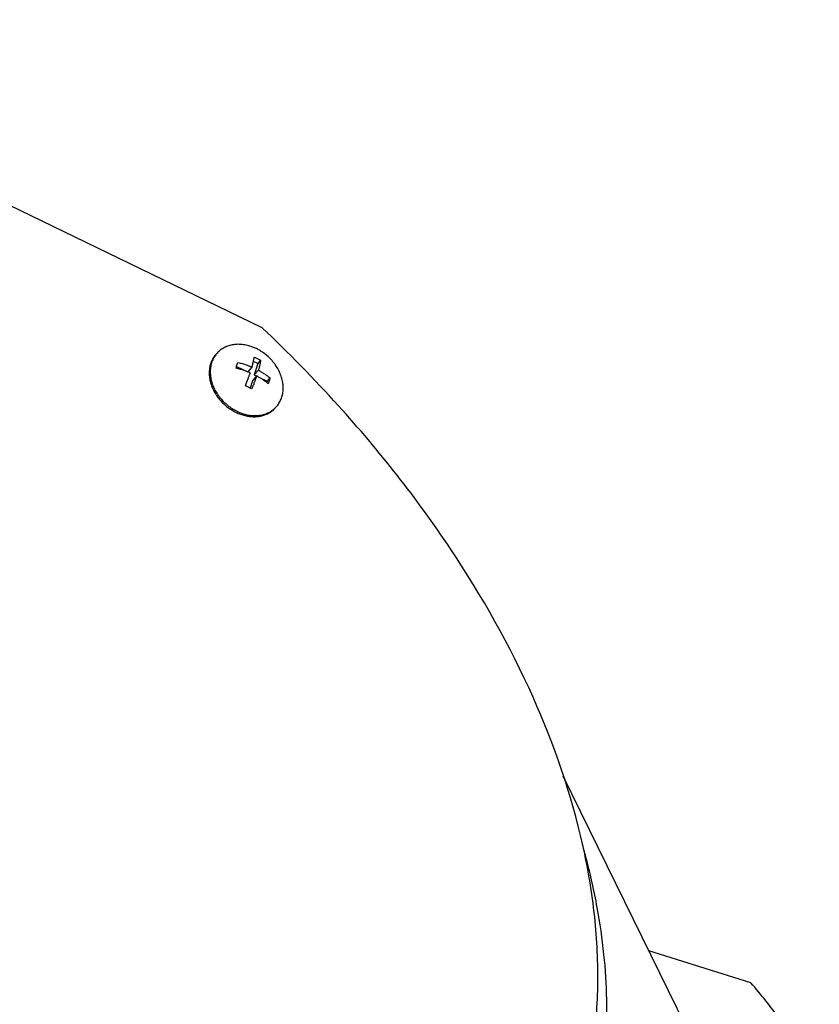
# Model space of a CAD drawing. Header units: millimetres. Extents: x 0 to 594, y 0 to 420.
# Tile 159 of 256: x 550.11 to 559.51, y 214.13 to 225.71. Entities that reach past the tile are written whole.
import ezdxf

# ---------------------------------------------------------------- set-up
doc = ezdxf.new("R2010")
doc.units = ezdxf.units.MM
doc.header["$LTSCALE"] = 32.67
doc.layers.get('0').update_dxf_attribs({"linetype": 'CONTINUOUS'})

msp = doc.modelspace()

# ---------------------------------------------------------------- linework, layer by layer
at = {"color": 7, "linetype": 'CONTINUOUS'}
for p, q in [((552.96362, 222.08835), (545.48784, 225.71222)), ((552.91105, 221.66832), (552.86071, 221.69272)), ((552.91105, 221.66832), (552.86941, 221.53359)), ((552.94556, 221.70642), (552.91105, 221.66832)), ((552.66256, 221.63386), (552.79377, 221.57025)), ((552.84375, 221.62542), (552.79377, 221.57025)), ((552.91938, 221.58876), (552.86941, 221.53359)), ((552.84859, 221.46622), (552.82191, 221.37988)), ((552.89857, 221.52139), (552.84859, 221.46622)), ((552.86941, 221.53359), (552.89735, 221.52005)), ((552.92417, 221.50704), (553.02069, 221.46026)), ((553.02069, 221.46026), (553.01613, 221.4455)), ((553.0552, 221.49836), (553.02069, 221.46026)), ((558.49569, 212.75215), (556.50266, 216.81353)), ((558.70937, 214.38349), (557.51048, 214.75979))]:
    msp.add_line(p, q, dxfattribs=at)
for points, knots in [([(555.63614, 210.99397), (555.77704, 211.14954), (556.06134, 211.507), (556.41703, 212.11704), (556.69092, 212.81547), (556.86124, 213.56293), (556.92721, 214.35156), (556.88823, 215.17362), (556.69366, 216.32933), (556.17851, 217.81629), (555.19607, 219.55615), (554.07307, 220.97915), (553.274, 221.79445), (552.9636, 222.08833)], [0, 0, 0, 0, 0.04998565, 0.10854069, 0.16766315, 0.22813896, 0.29064922, 0.35574354, 0.42380838, 0.56947494, 0.72810276, 0.89810198, 1, 1, 1, 1]), ([(552.89556, 221.8429), (552.87609, 221.85234), (552.83649, 221.86875), (552.77537, 221.88564), (552.71432, 221.89422), (552.65456, 221.89429), (552.59732, 221.8858), (552.54374, 221.86889), (552.49497, 221.84386), (552.4588, 221.81636), (552.43966, 221.79712), (552.43344, 221.79025)], [0, 0, 0, 0, 0.13024284, 0.25736024, 0.38080797, 0.50030365, 0.61587286, 0.72787817, 0.83701922, 0.94429128, 1, 1, 1, 1]), ([(553.13014, 221.15922), (553.13582, 221.1655), (553.15264, 221.18574), (553.17631, 221.22355), (553.19678, 221.27436), (553.20871, 221.32918), (553.2119, 221.38688), (553.20634, 221.44629), (553.19216, 221.5062), (553.16968, 221.56542), (553.13936, 221.62277), (553.10183, 221.67711), (553.05783, 221.72734), (553.00827, 221.77247), (552.95413, 221.81157), (552.91538, 221.83329), (552.89556, 221.8429)], [0, 0, 0, 0, 0.03062457, 0.09513698, 0.16074353, 0.22805006, 0.29748633, 0.36927979, 0.44345472, 0.51984902, 0.59814164, 0.67788541, 0.75854216, 0.8395187, 0.92020292, 1, 1, 1, 1]), ([(552.42161, 221.7772), (552.41831, 221.77356), (552.40489, 221.75797), (552.38408, 221.72797), (552.36332, 221.68494), (552.34903, 221.63842), (552.34142, 221.58915), (552.34058, 221.53793), (552.34652, 221.48555), (552.35912, 221.43284), (552.37816, 221.38062), (552.40335, 221.32969), (552.43429, 221.28085), (552.47048, 221.23485), (552.51136, 221.19242), (552.5563, 221.15421), (552.60459, 221.12081), (552.63877, 221.10198), (552.6562, 221.09353)], [0, 0, 0, 0, 0.01778146, 0.07440539, 0.13170483, 0.19013027, 0.25003856, 0.31167146, 0.37514739, 0.44046394, 0.50750794, 0.57607002, 0.6458619, 0.7165347, 0.78769789, 0.85893835, 0.92983942, 1, 1, 1, 1]), ([(552.42201, 221.77686), (552.42039, 221.77484), (552.40781, 221.75874), (552.38726, 221.72592), (552.3668, 221.67512), (552.35486, 221.6203), (552.35167, 221.56259), (552.35724, 221.50319), (552.37141, 221.44328), (552.39389, 221.38405), (552.42421, 221.3267), (552.46175, 221.27237), (552.50574, 221.22214), (552.55531, 221.17701), (552.60945, 221.1379), (552.64819, 221.11618), (552.66802, 221.10657)], [0, 0, 0, 0, 0.00959662, 0.07550845, 0.14253816, 0.21130472, 0.28224721, 0.35559804, 0.43138199, 0.50943346, 0.58942443, 0.67089802, 0.7533044, 0.83603749, 0.91847194, 1, 1, 1, 1]), ([(552.6562, 221.61432), (552.65876, 221.62201), (552.6637, 221.63715), (552.67065, 221.65961), (552.67496, 221.6744), (552.67701, 221.68169)], [0, 0, 0, 0, 0.34480689, 0.67781681, 1, 1, 1, 1]), ([(552.67701, 221.68169), (552.68661, 221.67931), (552.70488, 221.67453), (552.73086, 221.66697), (552.75432, 221.65953), (552.77548, 221.6523), (552.79459, 221.64534), (552.81198, 221.63864), (552.82818, 221.63208), (552.83861, 221.62765), (552.84375, 221.62542)], [0, 0, 0, 0, 0.16841511, 0.32152414, 0.46075067, 0.58733693, 0.70233225, 0.80701145, 0.90474126, 1, 1, 1, 1]), ([(552.84375, 221.62542), (552.84471, 221.62882), (552.84668, 221.63586), (552.84963, 221.64677), (552.85265, 221.6584), (552.85571, 221.67074), (552.85879, 221.68382), (552.86182, 221.69763), (552.86477, 221.71216), (552.86753, 221.72739), (552.86917, 221.73778), (552.86992, 221.74309)], [0, 0, 0, 0, 0.08794898, 0.18164958, 0.28119379, 0.3866411, 0.49800293, 0.61524763, 0.73827554, 0.8667307, 1, 1, 1, 1]), ([(552.86992, 221.74309), (552.87635, 221.74032), (552.88924, 221.7346), (552.90201, 221.72859), (552.90841, 221.72549)], [0, 0, 0, 0, 0.4958049, 1, 1, 1, 1]), ([(552.90841, 221.72549), (552.91476, 221.72241), (552.92722, 221.71619), (552.93953, 221.70969), (552.94556, 221.70642)], [0, 0, 0, 0, 0.50749936, 1, 1, 1, 1]), ([(552.94556, 221.70642), (552.9448, 221.70112), (552.94317, 221.69072), (552.9404, 221.6755), (552.93746, 221.66097), (552.93442, 221.64716), (552.93135, 221.63408), (552.92828, 221.62173), (552.92526, 221.61011), (552.92231, 221.59919), (552.92035, 221.59216), (552.91938, 221.58876)], [0, 0, 0, 0, 0.1332693, 0.26172446, 0.38475237, 0.50199707, 0.6133589, 0.71880621, 0.81835042, 0.91205102, 1, 1, 1, 1]), ([(552.82293, 221.55806), (552.81735, 221.56048), (552.80618, 221.56521), (552.78914, 221.57207), (552.77143, 221.57885), (552.75251, 221.58569), (552.73188, 221.59269), (552.70905, 221.5999), (552.68362, 221.60728), (552.66567, 221.61198), (552.6562, 221.61432)], [0, 0, 0, 0, 0.10354885, 0.20650163, 0.31294648, 0.42627354, 0.54910104, 0.68404511, 0.83378948, 1, 1, 1, 1]), ([(552.76583, 221.40626), (552.76915, 221.41424), (552.7754, 221.42947), (552.78411, 221.45133), (552.79181, 221.47117), (552.79862, 221.48919), (552.80465, 221.50557), (552.81002, 221.52049), (552.81479, 221.53407), (552.81904, 221.54644), (552.82168, 221.55431), (552.82293, 221.55806)], [0, 0, 0, 0, 0.15992548, 0.30444799, 0.43514017, 0.55343782, 0.66069836, 0.75807004, 0.84652833, 0.92692387, 1, 1, 1, 1]), ([(552.91938, 221.58876), (552.92458, 221.58596), (552.93483, 221.58031), (552.95012, 221.5715), (552.96554, 221.56222), (552.98151, 221.55215), (552.99836, 221.54099), (553.01631, 221.52845), (553.03549, 221.51421), (553.0485, 221.50388), (553.0552, 221.49836)], [0, 0, 0, 0, 0.10832968, 0.21490341, 0.32392142, 0.43869811, 0.56161592, 0.69491007, 0.8407145, 1, 1, 1, 1]), ([(552.89857, 221.52139), (552.89732, 221.51764), (552.89467, 221.50978), (552.89043, 221.4974), (552.88565, 221.48382), (552.88029, 221.46891), (552.87425, 221.45252), (552.86744, 221.4345), (552.85975, 221.41467), (552.85104, 221.39281), (552.84479, 221.37758), (552.84147, 221.36959)], [0, 0, 0, 0, 0.07307613, 0.15347167, 0.24192996, 0.33930164, 0.44656218, 0.56485983, 0.69555201, 0.84007452, 1, 1, 1, 1]), ([(553.03438, 221.43099), (553.0276, 221.43659), (553.01434, 221.4471), (552.99473, 221.46164), (552.97624, 221.47452), (552.95891, 221.48594), (552.94271, 221.49609), (552.92751, 221.50519), (552.91294, 221.51354), (552.90335, 221.51882), (552.89857, 221.52139)], [0, 0, 0, 0, 0.16141614, 0.31055513, 0.44818659, 0.57501662, 0.69165396, 0.79902102, 0.90030086, 1, 1, 1, 1]), ([(553.0552, 221.49836), (553.05315, 221.49107), (553.04883, 221.47629), (553.04189, 221.45383), (553.03695, 221.43868), (553.03438, 221.43099)], [0, 0, 0, 0, 0.32218319, 0.65519311, 1, 1, 1, 1]), ([(552.80432, 221.38866), (552.79792, 221.39176), (552.78515, 221.39777), (552.77226, 221.40349), (552.76583, 221.40626)], [0, 0, 0, 0, 0.5041951, 1, 1, 1, 1]), ([(552.84147, 221.36959), (552.83545, 221.37286), (552.82313, 221.37936), (552.81067, 221.38558), (552.80432, 221.38866)], [0, 0, 0, 0, 0.49250064, 1, 1, 1, 1]), ([(552.6562, 221.09353), (552.67335, 221.08521), (552.70819, 221.07049), (552.76188, 221.05435), (552.81573, 221.04461), (552.8689, 221.04143), (552.92056, 221.04486), (552.96989, 221.05489), (553.01612, 221.07137), (553.05849, 221.09407), (553.09237, 221.11966), (553.11115, 221.13826), (553.11833, 221.14618)], [0, 0, 0, 0, 0.11475444, 0.2271494, 0.33678504, 0.44341112, 0.54695317, 0.64753256, 0.74547585, 0.84130832, 0.93572673, 1, 1, 1, 1]), ([(552.66802, 221.10657), (552.68748, 221.09714), (552.72708, 221.08072), (552.78821, 221.06383), (552.84926, 221.05525), (552.90901, 221.05519), (552.96626, 221.06368), (553.01983, 221.08059), (553.0686, 221.10561), (553.10009, 221.12956), (553.11552, 221.14416), (553.11795, 221.14655)], [0, 0, 0, 0, 0.13500048, 0.26676134, 0.39471849, 0.51857922, 0.63837005, 0.75446681, 0.86759467, 0.97878526, 1, 1, 1, 1]), ([(548.88315, 208.85487), (549.18218, 208.82155), (549.7645, 208.77509), (550.61353, 208.76486), (551.40776, 208.81169), (552.14488, 208.91068), (552.82403, 209.05688), (553.44547, 209.24548), (554.01029, 209.47198), (554.52019, 209.73237), (554.97719, 210.02312), (555.38345, 210.34129), (555.74113, 210.68445), (556.05221, 211.05072), (556.31844, 211.43871), (556.54121, 211.84748), (556.72152, 212.2765), (556.85994, 212.72559), (556.95654, 213.19485), (557.0109, 213.68462), (557.02205, 214.19535), (556.98851, 214.7276), (556.90828, 215.28186), (556.81215, 215.71031), (556.74559, 215.95412), (556.73021, 216.00831)], [0, 0, 0, 0, 0.06936911, 0.13456484, 0.19560866, 0.25263482, 0.30586772, 0.35560173, 0.40218153, 0.44598546, 0.48741166, 0.52686732, 0.56476055, 0.60149472, 0.63746473, 0.67305498, 0.70863879, 0.74457883, 0.78122838, 0.81893301, 0.85803216, 0.89886027, 0.94174696, 0.98701565, 1, 1, 1, 1]), ([(559.51371, 213.17455), (559.46164, 213.28065), (559.32032, 213.5467), (559.05808, 213.95582), (558.83027, 214.24449), (558.70937, 214.38349)], [0, 0, 0, 0, 0.24349039, 0.62031296, 1, 1, 1, 1])]:
    msp.add_open_spline(points, degree=3, knots=knots, dxfattribs=at)
for points in [[(552.43344, 221.79025), (552.4295, 221.7859), (552.42569, 221.78144), (552.42201, 221.77686)], [(553.11795, 221.14655), (553.12214, 221.15065), (553.1262, 221.15488), (553.13014, 221.15922)]]:
    msp.add_open_spline(points, degree=3, dxfattribs=at)

doc.saveas('drawing.dxf')
